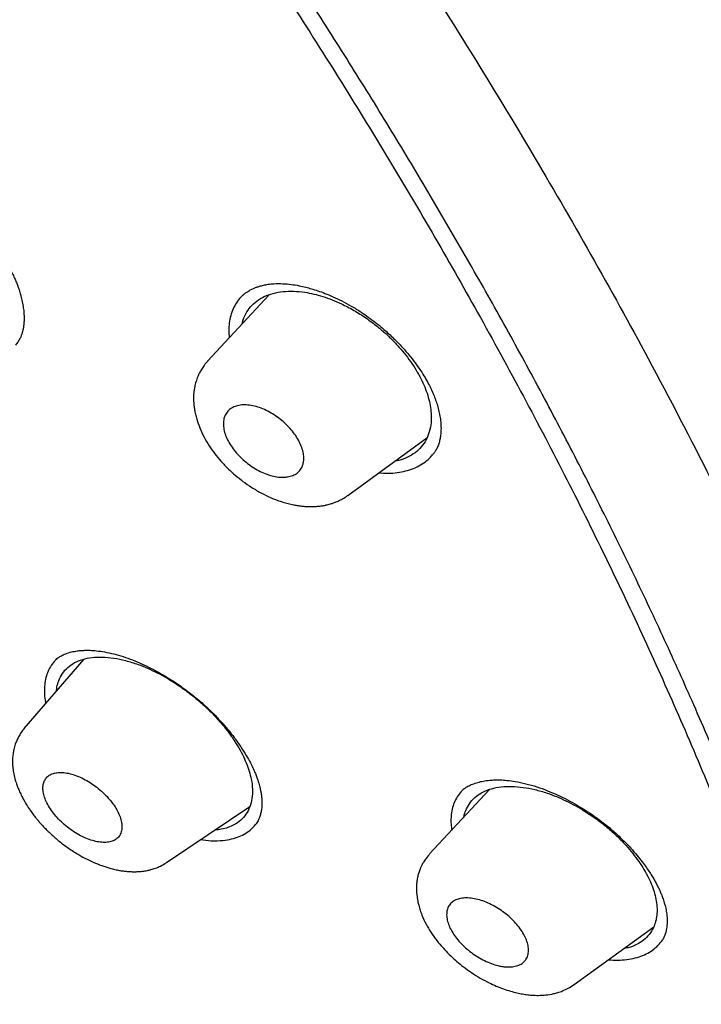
# Model space of a CAD drawing. Header units: millimetres. Extents: x 8 to 827, y 12 to 1643.
# Tile 45 of 134: x 718 to 732, y 581 to 601. Entities that reach past the tile are written whole.
import ezdxf

# ---------------------------------------------------------------- set-up
doc = ezdxf.new("R2010")
doc.units = ezdxf.units.MM

msp = doc.modelspace()

# ---------------------------------------------------------------- linework, layer by layer
at = {"color": 7, "linetype": 'Continuous', "lineweight": 30}
for p, q in [((723.246, 595.278), (722.042, 593.985)), ((722.737, 595.274), (722.734, 595.271)), ((722.047, 593.981), (722.051, 593.986)), ((724.779, 591.367), (726.321, 592.491)), ((725.389, 591.811), (725.475, 591.803)), ((724.776, 591.371), (724.77, 591.366)), ((719.633, 588.177), (718.467, 586.825)), ((719.104, 588.179), (719.099, 588.174)), ((718.472, 586.821), (718.476, 586.827)), ((727.541, 585.638), (726.371, 584.381)), ((727.024, 585.63), (727.017, 585.625)), ((721.246, 584.212), (722.869, 585.303)), ((726.365, 584.366), (726.374, 584.378)), ((721.243, 584.216), (721.237, 584.212)), ((729.192, 581.835), (730.741, 582.964))]:
    msp.add_line(p, q, dxfattribs=at)
for points, knots in [([(748.24, 569.38), (748.275, 569.411), (748.342, 569.47), (748.432, 569.553), (748.508, 569.624), (748.572, 569.685), (748.628, 569.741), (748.679, 569.792), (748.726, 569.839), (748.772, 569.886), (748.819, 569.934), (748.869, 569.987), (748.916, 570.038), (748.958, 570.083), (749, 570.129), (749.048, 570.182), (749.107, 570.249), (749.171, 570.323), (749.237, 570.401), (749.3, 570.477), (749.36, 570.55), (749.407, 570.609), (749.444, 570.656), (749.475, 570.696), (749.51, 570.741), (749.55, 570.794), (749.593, 570.852), (749.637, 570.911), (749.679, 570.968), (749.716, 571.02), (749.75, 571.069), (749.785, 571.118), (749.822, 571.172), (749.866, 571.237), (749.914, 571.308), (749.961, 571.38), (750.002, 571.443), (750.04, 571.502), (750.079, 571.563), (750.122, 571.634), (750.17, 571.712), (750.216, 571.789), (750.256, 571.858), (750.292, 571.92), (750.327, 571.981), (750.362, 572.044), (750.399, 572.11), (750.434, 572.175), (750.468, 572.239), (750.498, 572.296), (750.527, 572.352), (750.557, 572.41), (750.591, 572.476), (750.629, 572.553), (750.67, 572.636), (750.709, 572.718), (750.744, 572.791), (750.775, 572.86), (750.809, 572.932), (750.846, 573.016), (750.886, 573.107), (750.925, 573.198), (750.961, 573.283), (750.999, 573.376), (751.042, 573.482), (751.091, 573.606), (751.138, 573.729), (751.182, 573.848), (751.225, 573.968), (751.272, 574.101), (751.315, 574.231), (751.354, 574.35), (751.386, 574.449), (751.414, 574.539), (751.439, 574.621), (751.465, 574.709), (751.496, 574.813), (751.531, 574.938), (751.568, 575.071), (751.6, 575.192), (751.626, 575.295), (751.649, 575.384), (751.67, 575.472), (751.697, 575.585), (751.729, 575.722), (751.764, 575.881), (751.796, 576.034), (751.825, 576.18), (751.85, 576.307), (751.871, 576.419), (751.889, 576.519), (751.907, 576.623), (751.925, 576.73), (751.943, 576.845), (751.963, 576.975), (751.984, 577.116), (752.004, 577.259), (752.022, 577.393), (752.037, 577.516), (752.05, 577.626), (752.061, 577.723), (752.07, 577.8), (752.077, 577.868), (752.084, 577.939), (752.093, 578.028), (752.102, 578.131), (752.112, 578.243), (752.122, 578.356), (752.13, 578.465), (752.138, 578.57), (752.144, 578.668), (752.15, 578.76), (752.155, 578.843), (752.159, 578.915), (752.162, 578.976), (752.165, 579.032), (752.168, 579.092), (752.171, 579.166), (752.174, 579.254), (752.178, 579.352), (752.181, 579.455), (752.184, 579.561), (752.187, 579.674), (752.189, 579.792), (752.19, 579.912), (752.191, 580.024), (752.192, 580.116), (752.192, 580.188), (752.192, 580.242), (752.191, 580.294), (752.191, 580.353), (752.19, 580.425), (752.189, 580.511), (752.188, 580.607), (752.186, 580.706), (752.183, 580.805), (752.181, 580.904), (752.177, 581.014), (752.173, 581.135), (752.168, 581.263), (752.162, 581.377), (752.158, 581.472), (752.154, 581.542), (752.151, 581.593), (752.149, 581.636), (752.146, 581.688), (752.142, 581.751), (752.137, 581.826), (752.13, 581.936), (752.12, 582.076), (752.108, 582.239), (752.095, 582.394), (752.083, 582.538), (752.07, 582.673), (752.058, 582.801), (752.045, 582.925), (752.03, 583.069), (752.012, 583.236), (751.989, 583.431), (751.964, 583.637), (751.936, 583.853), (751.905, 584.078), (751.872, 584.306), (751.842, 584.503), (751.816, 584.665), (751.796, 584.792), (751.776, 584.909), (751.759, 585.013), (751.743, 585.103), (751.728, 585.189), (751.712, 585.28), (751.694, 585.384), (751.672, 585.501), (751.648, 585.632), (751.609, 585.838), (751.552, 586.122), (751.476, 586.49), (751.411, 586.785), (751.364, 586.996), (751.338, 587.109), (751.315, 587.208), (751.295, 587.292), (751.279, 587.362), (751.265, 587.418), (751.253, 587.47), (751.238, 587.531), (751.218, 587.612), (751.193, 587.715), (751.162, 587.84), (751.127, 587.978), (751.075, 588.181), (751.009, 588.435), (750.94, 588.69), (750.887, 588.882), (750.85, 589.015), (750.816, 589.136), (750.785, 589.245), (750.758, 589.339), (750.734, 589.42), (750.709, 589.508), (750.677, 589.615), (750.636, 589.755), (750.586, 589.921), (750.527, 590.113), (750.437, 590.404), (750.315, 590.787), (750.187, 591.177), (750.08, 591.492), (749.999, 591.731), (749.916, 591.971), (749.831, 592.21), (749.754, 592.426), (749.688, 592.61), (749.634, 592.756), (749.589, 592.878), (749.553, 592.977), (749.526, 593.049), (749.506, 593.103), (749.487, 593.154), (749.463, 593.217), (749.433, 593.297), (749.396, 593.395), (749.354, 593.505), (749.283, 593.69), (749.187, 593.94), (749.075, 594.224), (748.976, 594.474), (748.885, 594.699), (748.79, 594.933), (748.687, 595.183), (748.577, 595.449), (748.458, 595.73), (748.348, 595.988), (748.251, 596.215), (748.17, 596.402), (748.093, 596.578), (748.022, 596.739), (747.952, 596.896), (747.886, 597.045), (747.824, 597.182), (747.77, 597.303), (747.716, 597.423), (747.655, 597.558), (747.584, 597.712), (747.506, 597.882), (747.423, 598.062), (747.319, 598.286), (747.191, 598.558), (747.038, 598.881), (746.854, 599.265), (746.635, 599.715), (746.379, 600.235), (746.102, 600.785), (745.806, 601.366), (745.544, 601.869), (745.326, 602.284), (745.156, 602.603), (744.981, 602.929), (744.806, 603.253), (744.637, 603.563), (744.48, 603.849), (744.335, 604.11), (744.206, 604.343), (744.091, 604.548), (743.991, 604.725), (743.903, 604.88), (743.829, 605.011), (743.768, 605.118), (743.724, 605.196), (743.695, 605.247), (743.676, 605.279), (743.66, 605.308), (743.641, 605.34), (743.619, 605.378), (743.582, 605.443), (743.525, 605.542), (743.445, 605.68), (743.35, 605.845), (743.239, 606.036), (743.112, 606.252), (742.97, 606.495), (742.811, 606.764), (742.635, 607.06), (742.442, 607.381), (742.233, 607.727), (742.008, 608.097), (741.766, 608.491), (741.506, 608.91), (741.224, 609.359), (740.92, 609.841), (740.592, 610.353), (740.249, 610.883), (739.83, 611.524), (739.338, 612.266), (738.735, 613.158), (738.089, 614.096), (737.399, 615.079), (736.686, 616.076), (735.95, 617.085), (735.19, 618.105), (734.425, 619.114), (733.654, 620.11), (732.864, 621.112), (732.055, 622.12), (731.226, 623.132), (730.395, 624.128), (729.562, 625.108), (728.728, 626.072), (727.91, 627.001), (727.107, 627.896), (726.322, 628.757), (725.539, 629.603), (724.758, 630.434), (723.932, 631.299), (723.061, 632.197), (722.143, 633.126), (721.23, 634.035), (720.321, 634.923), (719.417, 635.792), (718.536, 636.625), (717.678, 637.422), (716.843, 638.186), (716.015, 638.932), (715.194, 639.661), (714.349, 640.399), (713.482, 641.144), (712.593, 641.894), (711.715, 642.623), (710.848, 643.331), (709.992, 644.018), (709.14, 644.691), (708.284, 645.355), (707.397, 646.03), (706.479, 646.717), (705.529, 647.414), (704.783, 647.95), (704.244, 648.332), (703.915, 648.563), (703.586, 648.793), (703.254, 649.022), (702.922, 649.251), (702.592, 649.476), (702.296, 649.676), (702.043, 649.846), (701.836, 649.985), (701.651, 650.108), (701.488, 650.216), (701.347, 650.309), (701.23, 650.386), (701.134, 650.449), (701.06, 650.498), (701.005, 650.534), (700.955, 650.566), (700.895, 650.605), (700.812, 650.659), (700.711, 650.725), (700.598, 650.798), (700.448, 650.895), (700.26, 651.016), (700.027, 651.165), (699.776, 651.325), (699.507, 651.495), (699.22, 651.674), (698.913, 651.865), (698.592, 652.063), (698.163, 652.325), (697.64, 652.64), (697.098, 652.961), (696.638, 653.23), (696.256, 653.45), (695.951, 653.623), (695.724, 653.752), (695.578, 653.834), (695.447, 653.907), (695.332, 653.971), (695.213, 654.037), (695.077, 654.112), (694.916, 654.201), (694.739, 654.298), (694.55, 654.401), (694.289, 654.542), (693.955, 654.72), (693.518, 654.951), (693.035, 655.201), (692.503, 655.471), (692.081, 655.682), (691.773, 655.833), (691.589, 655.922), (691.415, 656.006), (691.259, 656.081), (691.126, 656.145), (691.017, 656.197), (690.931, 656.237), (690.867, 656.267), (690.811, 656.294), (690.747, 656.324), (690.661, 656.364), (690.55, 656.415), (690.414, 656.479), (690.258, 656.55), (690.093, 656.626), (689.876, 656.724), (689.615, 656.841), (689.3, 656.98), (688.984, 657.117), (688.664, 657.254), (688.346, 657.387), (688.098, 657.49), (687.921, 657.562), (687.821, 657.602), (687.735, 657.637), (687.665, 657.665), (687.611, 657.687), (687.566, 657.705), (687.524, 657.722), (687.475, 657.741), (687.406, 657.769), (687.313, 657.805), (687.192, 657.852), (687.053, 657.906), (686.898, 657.966), (686.731, 658.03), (686.559, 658.095), (686.382, 658.161), (686.154, 658.245), (685.871, 658.347), (685.604, 658.442), (685.406, 658.51), (685.288, 658.551), (685.185, 658.586), (685.106, 658.613), (685.045, 658.634), (684.999, 658.649), (684.949, 658.666), (684.888, 658.687), (684.812, 658.712), (684.721, 658.742), (684.561, 658.794), (684.342, 658.864), (684.1, 658.94), (683.898, 659.003), (683.731, 659.053), (683.575, 659.1), (683.43, 659.143), (683.292, 659.183), (683.166, 659.219), (683.054, 659.251), (682.962, 659.277), (682.898, 659.295), (682.853, 659.307), (682.817, 659.317), (682.772, 659.329), (682.713, 659.345), (682.64, 659.365), (682.535, 659.393), (682.402, 659.428), (682.25, 659.468), (682.105, 659.505), (681.968, 659.539), (681.841, 659.571), (681.722, 659.6), (681.581, 659.634), (681.417, 659.672), (681.227, 659.715), (681.035, 659.758), (680.849, 659.798), (680.667, 659.836), (680.488, 659.873), (680.305, 659.909), (680.117, 659.945), (679.934, 659.978), (679.756, 660.01), (679.587, 660.039), (679.423, 660.066), (679.255, 660.093), (679.08, 660.12), (678.894, 660.147), (678.72, 660.171), (678.561, 660.192), (678.422, 660.21), (678.292, 660.225), (678.178, 660.239), (678.075, 660.25), (677.973, 660.261), (677.86, 660.273), (677.734, 660.285), (677.586, 660.299), (677.426, 660.313), (677.258, 660.326), (677.098, 660.338), (676.947, 660.347), (676.798, 660.356), (676.645, 660.364), (676.436, 660.373), (676.18, 660.382), (675.885, 660.388), (675.638, 660.389), (675.432, 660.388), (675.264, 660.385), (675.091, 660.381), (674.904, 660.375), (674.72, 660.367), (674.548, 660.358), (674.402, 660.349), (674.272, 660.34), (674.159, 660.331), (674.071, 660.324), (674.003, 660.318), (673.946, 660.312), (673.883, 660.307), (673.811, 660.3), (673.729, 660.291), (673.636, 660.281), (673.533, 660.269), (673.42, 660.256), (673.308, 660.241), (673.201, 660.227), (673.103, 660.213), (673.01, 660.199), (672.924, 660.186), (672.846, 660.174), (672.774, 660.162), (672.702, 660.15), (672.624, 660.136), (672.535, 660.12), (672.437, 660.102), (672.337, 660.083), (672.241, 660.064), (672.154, 660.046), (672.075, 660.029), (672.003, 660.013), (671.924, 659.995), (671.833, 659.974), (671.727, 659.949), (671.62, 659.923), (671.518, 659.897), (671.426, 659.873), (671.339, 659.849), (671.246, 659.824), (671.143, 659.794), (671.036, 659.763), (670.934, 659.732), (670.842, 659.703), (670.753, 659.675), (670.653, 659.642), (670.543, 659.605), (670.431, 659.566), (670.327, 659.529), (670.227, 659.492), (670.125, 659.454), (670.016, 659.412), (669.914, 659.371), (669.825, 659.335), (669.754, 659.305), (669.687, 659.277), (669.615, 659.246), (669.54, 659.213), (669.464, 659.179), (669.394, 659.147), (669.33, 659.117), (669.273, 659.091), (669.221, 659.066), (669.169, 659.041), (669.112, 659.013), (669.047, 658.981), (668.975, 658.945), (668.91, 658.911), (668.854, 658.883), (668.812, 658.861), (668.778, 658.842), (668.746, 658.825), (668.709, 658.805), (668.663, 658.78), (668.605, 658.748), (668.541, 658.713), (668.478, 658.677), (668.421, 658.644), (668.37, 658.615), (668.324, 658.587), (668.277, 658.559), (668.225, 658.528), (668.167, 658.493), (668.103, 658.453), (668.036, 658.411), (667.971, 658.369), (667.911, 658.33), (667.858, 658.295), (667.805, 658.26), (667.747, 658.221), (667.681, 658.176), (667.611, 658.128), (667.54, 658.077), (667.472, 658.029), (667.407, 657.981), (667.341, 657.933), (667.274, 657.882), (667.206, 657.83), (667.145, 657.782), (667.091, 657.74), (667.047, 657.705), (667.012, 657.677), (666.979, 657.65), (666.94, 657.618), (666.892, 657.578), (666.835, 657.531), (666.771, 657.476), (666.698, 657.414), (666.618, 657.343), (666.562, 657.293), (666.533, 657.266)], [0, 0, 0, 0, 0.001644, 0.003103, 0.004378, 0.005477, 0.006468, 0.007363, 0.008161, 0.008882, 0.009699, 0.010611, 0.011498, 0.012241, 0.012841, 0.013757, 0.014848, 0.016085, 0.017298, 0.018516, 0.019659, 0.020704, 0.021236, 0.021829, 0.022522, 0.023314, 0.024205, 0.025136, 0.025961, 0.026737, 0.027404, 0.028117, 0.028902, 0.02976, 0.03092, 0.031958, 0.032848, 0.033605, 0.034447, 0.035438, 0.036574, 0.03767, 0.038617, 0.039416, 0.040195, 0.041122, 0.041955, 0.042866, 0.04372, 0.044483, 0.045154, 0.045907, 0.046765, 0.047771, 0.048917, 0.049997, 0.050927, 0.051709, 0.052625, 0.053691, 0.054893, 0.056052, 0.057105, 0.058054, 0.059494, 0.061028, 0.062595, 0.063958, 0.065344, 0.066913, 0.068699, 0.069932, 0.071117, 0.072163, 0.073068, 0.073944, 0.075209, 0.076662, 0.078249, 0.079712, 0.080753, 0.081727, 0.082702, 0.083683, 0.085478, 0.087244, 0.088909, 0.090472, 0.091985, 0.093016, 0.094082, 0.095179, 0.096307, 0.097484, 0.09881, 0.100394, 0.101893, 0.103278, 0.104548, 0.105683, 0.106664, 0.10749, 0.108043, 0.108733, 0.109643, 0.110743, 0.111872, 0.113004, 0.114141, 0.115138, 0.116137, 0.117064, 0.117881, 0.118587, 0.119183, 0.119675, 0.120229, 0.120958, 0.121839, 0.122815, 0.123817, 0.124845, 0.125899, 0.127073, 0.128268, 0.129351, 0.130275, 0.130888, 0.131404, 0.131839, 0.13237, 0.133054, 0.133884, 0.134824, 0.135763, 0.136691, 0.137611, 0.13852, 0.139778, 0.141002, 0.142068, 0.142946, 0.143637, 0.143987, 0.144356, 0.144831, 0.145411, 0.146098, 0.146889, 0.148434, 0.149933, 0.151335, 0.152638, 0.153842, 0.154978, 0.156084, 0.157161, 0.15883, 0.16055, 0.162349, 0.164289, 0.166263, 0.168283, 0.170255, 0.171396, 0.172518, 0.173545, 0.174434, 0.1752, 0.175874, 0.176647, 0.177537, 0.178544, 0.179668, 0.180875, 0.18381, 0.186911, 0.190178, 0.191242, 0.192185, 0.193007, 0.193708, 0.194287, 0.194745, 0.1951, 0.19559, 0.196262, 0.197117, 0.198154, 0.199347, 0.200529, 0.203168, 0.205597, 0.206756, 0.207852, 0.208841, 0.209717, 0.210479, 0.211128, 0.211687, 0.212604, 0.21373, 0.215064, 0.216607, 0.218357, 0.222056, 0.225753, 0.227633, 0.229512, 0.23139, 0.233267, 0.235127, 0.236437, 0.237566, 0.238514, 0.239282, 0.23987, 0.240182, 0.240543, 0.241034, 0.241655, 0.242405, 0.243284, 0.244212, 0.246686, 0.249046, 0.25074, 0.252411, 0.254188, 0.256082, 0.258093, 0.26022, 0.262465, 0.263905, 0.265341, 0.266662, 0.267862, 0.268941, 0.270172, 0.271196, 0.272013, 0.272865, 0.273866, 0.275017, 0.276297, 0.277629, 0.279008, 0.281269, 0.283645, 0.286135, 0.289713, 0.293497, 0.297487, 0.301683, 0.306084, 0.308321, 0.310607, 0.312943, 0.315305, 0.31752, 0.319553, 0.321404, 0.323074, 0.324493, 0.325747, 0.326838, 0.327764, 0.328527, 0.329103, 0.32941, 0.329598, 0.329788, 0.330018, 0.330287, 0.330596, 0.331391, 0.332368, 0.333527, 0.334869, 0.336392, 0.338098, 0.339985, 0.342055, 0.344307, 0.346741, 0.349308, 0.352051, 0.354969, 0.358063, 0.361436, 0.364995, 0.368722, 0.372463, 0.378308, 0.38411, 0.390961, 0.397751, 0.404481, 0.411623, 0.418696, 0.425698, 0.432631, 0.439494, 0.446696, 0.453819, 0.460864, 0.467831, 0.474719, 0.481528, 0.487875, 0.494152, 0.500358, 0.506494, 0.512559, 0.519677, 0.526714, 0.533668, 0.540541, 0.547332, 0.554042, 0.560294, 0.566473, 0.572581, 0.578617, 0.584581, 0.591152, 0.597634, 0.604026, 0.610327, 0.616538, 0.622676, 0.628878, 0.635172, 0.641972, 0.648877, 0.655887, 0.658271, 0.660667, 0.663075, 0.665495, 0.667927, 0.670371, 0.672745, 0.674429, 0.67595, 0.67731, 0.678508, 0.679545, 0.680405, 0.681109, 0.681658, 0.68205, 0.682319, 0.682761, 0.683377, 0.684146, 0.684988, 0.685895, 0.687451, 0.689169, 0.691047, 0.693026, 0.695158, 0.697441, 0.699874, 0.702334, 0.707046, 0.711597, 0.714542, 0.717415, 0.720215, 0.721446, 0.722556, 0.723543, 0.724408, 0.725182, 0.726266, 0.727494, 0.728865, 0.730329, 0.731824, 0.734852, 0.738001, 0.741919, 0.746039, 0.750362, 0.751803, 0.753265, 0.754671, 0.7559, 0.75695, 0.757821, 0.758479, 0.758977, 0.759335, 0.759813, 0.760491, 0.76137, 0.76245, 0.76373, 0.765074, 0.766392, 0.76891, 0.771331, 0.773964, 0.776525, 0.779094, 0.781673, 0.782582, 0.783416, 0.78412, 0.784695, 0.785139, 0.785452, 0.785777, 0.786179, 0.786657, 0.787484, 0.788471, 0.789618, 0.790924, 0.792315, 0.793743, 0.795208, 0.79671, 0.799445, 0.802294, 0.803423, 0.804429, 0.805294, 0.806018, 0.806456, 0.806819, 0.807208, 0.807725, 0.808368, 0.80914, 0.81003, 0.81246, 0.814726, 0.816244, 0.817679, 0.81903, 0.820297, 0.821455, 0.822605, 0.823582, 0.824384, 0.825013, 0.825273, 0.825551, 0.825949, 0.826467, 0.827105, 0.827863, 0.829233, 0.830599, 0.831885, 0.833092, 0.83422, 0.83527, 0.836282, 0.837997, 0.839664, 0.841378, 0.84317, 0.844693, 0.846322, 0.848044, 0.849704, 0.851461, 0.853083, 0.854627, 0.856127, 0.857652, 0.859292, 0.861041, 0.862862, 0.864186, 0.865538, 0.866788, 0.867876, 0.868801, 0.869719, 0.870796, 0.872031, 0.873339, 0.875035, 0.876665, 0.87822, 0.879681, 0.881074, 0.882564, 0.884182, 0.887232, 0.890161, 0.892979, 0.894654, 0.896351, 0.898081, 0.899909, 0.902064, 0.903719, 0.905225, 0.906578, 0.907755, 0.908744, 0.909333, 0.909886, 0.910537, 0.911293, 0.912159, 0.913131, 0.914222, 0.915432, 0.91671, 0.917805, 0.918852, 0.919851, 0.920779, 0.921625, 0.92239, 0.923111, 0.923948, 0.924917, 0.926018, 0.927151, 0.928198, 0.929159, 0.930034, 0.930822, 0.931538, 0.932678, 0.933857, 0.935076, 0.936276, 0.937278, 0.938201, 0.939231, 0.940408, 0.941718, 0.942908, 0.943929, 0.94488, 0.946018, 0.947378, 0.948725, 0.949948, 0.951064, 0.952253, 0.953565, 0.954954, 0.955926, 0.956773, 0.957521, 0.958377, 0.95938, 0.960273, 0.961159, 0.961955, 0.962659, 0.963272, 0.96388, 0.964592, 0.965411, 0.966335, 0.967273, 0.967903, 0.968435, 0.96887, 0.969228, 0.969655, 0.97027, 0.971016, 0.971884, 0.97272, 0.973468, 0.974129, 0.974703, 0.975296, 0.975976, 0.976747, 0.97761, 0.97852, 0.979437, 0.98024, 0.98093, 0.981609, 0.982401, 0.983307, 0.98432, 0.985295, 0.98628, 0.987152, 0.988023, 0.989078, 0.990032, 0.990937, 0.991719, 0.99238, 0.99282, 0.993259, 0.99383, 0.994537, 0.99538, 0.996339, 0.997429, 0.998649, 1, 1, 1, 1]), ([(653.294, 626.552), (653.216, 626.898), (653.035, 627.705), (652.815, 628.932), (652.623, 630.237), (652.489, 631.506), (652.411, 632.712), (652.387, 633.856), (652.413, 634.938), (652.49, 635.98), (652.616, 636.982), (652.795, 637.96), (653.029, 638.908), (653.322, 639.821), (653.67, 640.683), (654.073, 641.495), (654.53, 642.256), (655.032, 642.951), (655.573, 643.581), (656.148, 644.147), (656.769, 644.662), (657.436, 645.125), (658.159, 645.542), (658.94, 645.911), (659.78, 646.226), (660.668, 646.482), (661.603, 646.679), (662.584, 646.815), (663.589, 646.89), (664.612, 646.907), (665.648, 646.87), (666.718, 646.778), (667.822, 646.631), (668.978, 646.427), (670.185, 646.162), (671.446, 645.831), (672.74, 645.441), (674.068, 644.989), (675.428, 644.478), (676.787, 643.92), (678.139, 643.322), (679.479, 642.688), (680.832, 642.007), (682.201, 641.277), (683.613, 640.483), (685.069, 639.621), (686.568, 638.69), (688.077, 637.709), (689.595, 636.677), (691.122, 635.596), (692.623, 634.492), (694.093, 633.372), (695.529, 632.239), (696.959, 631.073), (698.385, 629.873), (699.839, 628.61), (701.318, 627.284), (702.82, 625.893), (704.309, 624.471), (705.784, 623.018), (707.245, 621.533), (708.662, 620.05), (710.032, 618.574), (711.352, 617.112), (712.647, 615.636), (713.918, 614.144), (715.194, 612.604), (716.469, 611.017), (717.74, 609.385), (718.979, 607.743), (720.184, 606.091), (721.357, 604.43), (722.475, 602.793), (723.536, 601.186), (724.538, 599.616), (725.502, 598.05), (726.427, 596.49), (727.33, 594.905), (728.208, 593.3), (729.056, 591.676), (729.856, 590.066), (730.61, 588.469), (731.318, 586.883), (731.967, 585.34), (732.556, 583.846), (733.087, 582.404), (733.569, 580.988), (734.007, 579.594), (734.257, 578.688), (734.383, 578.234)], [0, 0, 0, 0, 0.008876, 0.020682, 0.032495, 0.044332, 0.056199, 0.06737, 0.078531, 0.089696, 0.100881, 0.1121, 0.123869, 0.135635, 0.147414, 0.159222, 0.171078, 0.182971, 0.194162, 0.205338, 0.216513, 0.227699, 0.238911, 0.250665, 0.262425, 0.274207, 0.286025, 0.297894, 0.309779, 0.320951, 0.332111, 0.343271, 0.354444, 0.365643, 0.377392, 0.389159, 0.400959, 0.412806, 0.424715, 0.436643, 0.447835, 0.45899, 0.470121, 0.48124, 0.492361, 0.504223, 0.51607, 0.527917, 0.53978, 0.551673, 0.563571, 0.574736, 0.585863, 0.596966, 0.608055, 0.619144, 0.631032, 0.642894, 0.654744, 0.666597, 0.678468, 0.690376, 0.701568, 0.712718, 0.723839, 0.734944, 0.746044, 0.757899, 0.76973, 0.781551, 0.793379, 0.805229, 0.817143, 0.828357, 0.839535, 0.850692, 0.861841, 0.872996, 0.884798, 0.896581, 0.908363, 0.92016, 0.93199, 0.943921, 0.955168, 0.966383, 0.977584, 0.988784, 1, 1, 1, 1]), ([(684.195, 643.093), (684.804, 642.736), (686.021, 642.021), (687.869, 640.853), (689.729, 639.619), (691.599, 638.315), (693.475, 636.945), (695.355, 635.51), (697.338, 633.931), (699.421, 632.197), (701.597, 630.301), (703.757, 628.333), (705.894, 626.299), (708.004, 624.205), (709.982, 622.158), (711.83, 620.171), (713.549, 618.257), (715.234, 616.312), (716.881, 614.342), (718.487, 612.349), (720.049, 610.337), (721.564, 608.311), (723.03, 606.274), (724.444, 604.229), (725.803, 602.182), (727.105, 600.135), (728.348, 598.092), (729.528, 596.057), (730.706, 593.922), (731.864, 591.693), (732.987, 589.38), (734.014, 587.101), (734.943, 584.86), (735.771, 582.664), (736.461, 580.62), (737.028, 578.725), (737.486, 576.975), (737.864, 575.272), (738.163, 573.62), (738.381, 572.023), (738.518, 570.481), (738.575, 568.999), (738.551, 567.579), (738.446, 566.224), (738.26, 564.937), (737.992, 563.72), (737.644, 562.577), (737.216, 561.508), (736.681, 560.46), (736.025, 559.451), (735.233, 558.5), (734.339, 557.66), (733.344, 556.936), (732.258, 556.32), (731.453, 556.009), (731.051, 555.854)], [0, 0, 0, 0, 0.017859, 0.035717, 0.053574, 0.07143, 0.089287, 0.107143, 0.125, 0.145832, 0.166666, 0.1875, 0.208333, 0.229166, 0.249999, 0.267856, 0.285713, 0.303571, 0.321429, 0.339287, 0.357144, 0.375001, 0.392858, 0.410715, 0.428572, 0.446429, 0.464286, 0.482143, 0.500002, 0.520835, 0.541668, 0.562501, 0.583334, 0.604167, 0.624999, 0.642856, 0.660713, 0.678571, 0.696428, 0.714286, 0.732144, 0.750003, 0.76786, 0.785718, 0.803575, 0.821433, 0.839289, 0.857146, 0.875003, 0.895835, 0.916668, 0.9375, 0.958333, 0.979167, 1, 1, 1, 1]), ([(711.416, 558.896), (711.658, 558.791), (712.303, 558.512), (713.297, 558.121), (714.398, 557.714), (715.447, 557.358), (716.478, 557.038), (717.49, 556.755), (718.484, 556.508), (719.491, 556.292), (720.506, 556.11), (721.525, 555.968), (722.514, 555.872), (723.474, 555.821), (724.404, 555.816), (725.305, 555.855), (726.153, 555.938), (726.949, 556.06), (727.692, 556.215), (728.407, 556.409), (729.093, 556.64), (729.75, 556.908), (730.396, 557.222), (731.028, 557.585), (731.639, 558.002), (732.214, 558.462), (732.751, 558.965), (733.251, 559.51), (733.715, 560.098), (734.13, 560.712), (734.498, 561.345), (734.821, 561.992), (735.109, 562.67), (735.362, 563.379), (735.581, 564.12), (735.77, 564.914), (735.926, 565.763), (736.045, 566.671), (736.123, 567.614), (736.16, 568.59), (736.156, 569.602), (736.11, 570.649), (736.026, 571.699), (735.907, 572.746), (735.758, 573.784), (735.574, 574.842), (735.356, 575.922), (735.103, 577.023), (734.808, 578.177), (734.467, 579.385), (734.076, 580.648), (733.646, 581.933), (733.175, 583.239), (732.665, 584.568), (732.115, 585.917), (731.545, 587.245), (730.96, 588.545), (730.363, 589.813), (729.738, 591.089), (729.083, 592.371), (728.4, 593.661), (727.699, 594.938), (726.981, 596.202), (726.249, 597.45), (725.493, 598.703), (724.711, 599.96), (723.904, 601.221), (723.072, 602.486), (722.218, 603.75), (721.332, 605.031), (720.414, 606.323), (719.463, 607.628), (718.492, 608.927), (717.501, 610.219), (716.49, 611.505), (715.476, 612.764), (714.46, 613.995), (713.443, 615.198), (712.411, 616.393), (711.362, 617.579), (710.297, 618.756), (709.216, 619.925), (708.124, 621.079), (707.007, 622.233), (705.869, 623.384), (704.706, 624.532), (703.535, 625.66), (702.357, 626.767), (701.171, 627.855), (699.997, 628.904), (698.837, 629.916), (697.692, 630.89), (696.542, 631.843), (695.389, 632.774), (694.231, 633.685), (693.07, 634.574), (691.908, 635.439), (690.731, 636.291), (689.543, 637.127), (688.343, 637.944), (687.15, 638.729), (685.965, 639.482), (684.785, 640.206), (684.005, 640.662), (683.615, 640.89)], [0, 0, 0, 0, 0.00639, 0.016989, 0.026671, 0.036337, 0.045995, 0.055652, 0.065316, 0.074994, 0.085633, 0.096237, 0.106817, 0.117382, 0.127943, 0.138508, 0.149126, 0.158849, 0.168552, 0.178245, 0.187933, 0.197625, 0.207329, 0.217878, 0.228413, 0.238945, 0.249483, 0.260038, 0.270621, 0.28129, 0.291053, 0.300782, 0.310486, 0.320172, 0.329851, 0.339529, 0.350051, 0.360563, 0.371077, 0.381602, 0.392152, 0.402737, 0.413392, 0.423138, 0.432854, 0.442549, 0.452233, 0.461915, 0.471604, 0.482129, 0.492651, 0.503183, 0.513736, 0.524323, 0.534955, 0.545599, 0.555315, 0.565002, 0.574668, 0.584322, 0.593972, 0.603629, 0.612857, 0.622086, 0.631321, 0.640571, 0.649843, 0.659144, 0.668482, 0.677756, 0.687433, 0.697091, 0.706738, 0.716382, 0.726031, 0.735693, 0.744913, 0.75414, 0.763381, 0.772642, 0.78193, 0.791251, 0.800613, 0.809891, 0.819571, 0.829235, 0.838889, 0.848542, 0.858201, 0.867874, 0.877085, 0.8863, 0.895527, 0.904771, 0.91404, 0.923339, 0.932676, 0.941978, 0.951683, 0.961365, 0.97103, 0.980686, 0.99034, 1, 1, 1, 1]), ([(715.061, 597.868), (715.099, 597.872), (715.17, 597.878), (715.277, 597.877), (715.37, 597.87), (715.449, 597.861), (715.51, 597.851), (715.555, 597.843), (715.59, 597.836), (715.621, 597.83), (715.654, 597.822), (715.708, 597.809), (715.784, 597.789), (715.89, 597.757), (716.012, 597.714), (716.151, 597.658), (716.316, 597.584), (716.501, 597.487), (716.701, 597.368), (716.9, 597.234), (717.095, 597.085), (717.285, 596.924), (717.468, 596.751), (717.642, 596.568), (717.804, 596.379), (717.947, 596.19), (718.068, 596.01), (718.163, 595.849), (718.233, 595.715), (718.283, 595.608), (718.318, 595.523), (718.348, 595.446), (718.375, 595.367), (718.404, 595.274), (718.431, 595.167), (718.452, 595.054), (718.466, 594.946), (718.471, 594.851), (718.47, 594.78), (718.467, 594.729), (718.464, 594.692), (718.459, 594.657), (718.453, 594.622), (718.445, 594.583), (718.433, 594.537), (718.416, 594.483), (718.389, 594.424), (718.353, 594.359), (718.32, 594.319), (718.302, 594.297)], [0, 0, 0, 0, 0.027279, 0.050918, 0.070878, 0.08712, 0.099609, 0.108318, 0.11385, 0.119567, 0.125978, 0.133084, 0.149386, 0.168477, 0.190361, 0.215035, 0.242246, 0.276988, 0.311951, 0.347162, 0.382655, 0.418434, 0.454483, 0.490771, 0.527267, 0.563506, 0.596635, 0.626164, 0.652061, 0.670186, 0.686018, 0.699567, 0.714024, 0.732332, 0.754464, 0.779456, 0.803232, 0.825323, 0.845771, 0.855519, 0.864995, 0.8742, 0.883136, 0.893434, 0.907407, 0.925042, 0.946343, 0.971322, 1, 1, 1, 1]), ([(722.733, 595.271), (722.748, 595.284), (722.776, 595.307), (722.819, 595.338), (722.858, 595.362), (722.893, 595.381), (722.925, 595.396), (722.96, 595.411), (723.004, 595.428), (723.063, 595.448), (723.137, 595.467), (723.229, 595.485), (723.299, 595.491), (723.337, 595.494)], [0, 0, 0, 0, 0.111763, 0.208906, 0.291243, 0.358617, 0.410933, 0.455616, 0.525667, 0.615122, 0.724008, 0.852318, 1, 1, 1, 1]), ([(723.337, 595.494), (723.395, 595.496), (723.504, 595.499), (723.67, 595.483), (723.82, 595.459), (723.951, 595.429), (724.073, 595.396), (724.198, 595.357), (724.339, 595.306), (724.495, 595.241), (724.666, 595.159), (724.851, 595.059), (725.024, 594.953), (725.181, 594.844), (725.32, 594.74), (725.479, 594.61), (725.648, 594.456), (725.818, 594.283), (725.965, 594.116), (726.091, 593.956), (726.196, 593.807), (726.283, 593.669), (726.354, 593.542), (726.412, 593.424), (726.461, 593.31), (726.502, 593.199), (726.536, 593.088), (726.564, 592.972), (726.585, 592.852), (726.596, 592.733), (726.596, 592.62), (726.587, 592.523), (726.57, 592.435), (726.546, 592.355), (726.512, 592.274), (726.474, 592.212), (726.451, 592.184), (726.439, 592.17)], [0, 0, 0, 0, 0.0393224, 0.0741988, 0.1045218, 0.1301997, 0.151167, 0.1744977, 0.2004398, 0.2290635, 0.2603394, 0.294237, 0.3307497, 0.356623, 0.3837436, 0.4117783, 0.4521666, 0.4900692, 0.5254392, 0.5582529, 0.5885084, 0.6162193, 0.641406, 0.664923, 0.6882087, 0.7112907, 0.7344595, 0.760004, 0.7883835, 0.8182406, 0.8470957, 0.8749871, 0.8979, 0.9218758, 0.9468856, 0.9728458, 1, 1, 1, 1]), ([(722.741, 595.278), (722.716, 595.254), (722.659, 595.199), (722.588, 595.097), (722.528, 594.974), (722.485, 594.838), (722.463, 594.691), (722.457, 594.559), (722.466, 594.474), (722.469, 594.443)], [0, 0, 0, 0, 0.120735, 0.278402, 0.436156, 0.595405, 0.753558, 0.912114, 1, 1, 1, 1]), ([(722.722, 594.715), (722.724, 594.726), (722.736, 594.797), (722.788, 594.91), (722.88, 595.049), (723.002, 595.161), (723.149, 595.249), (723.322, 595.31), (723.513, 595.346), (723.721, 595.353), (723.923, 595.333), (724.115, 595.296), (724.292, 595.247), (724.472, 595.183), (724.675, 595.095), (724.897, 594.979), (725.134, 594.831), (725.283, 594.717), (725.357, 594.659)], [0, 0, 0, 0, 0.013245, 0.084088, 0.154198, 0.224214, 0.294277, 0.365544, 0.436723, 0.506775, 0.576827, 0.629755, 0.682289, 0.734909, 0.788096, 0.859687, 0.929912, 1, 1, 1, 1]), ([(725.357, 594.659), (725.411, 594.614), (725.52, 594.523), (725.671, 594.375), (725.813, 594.221), (725.942, 594.061), (726.059, 593.896), (726.16, 593.73), (726.245, 593.564), (726.312, 593.4), (726.362, 593.239), (726.394, 593.082), (726.408, 592.93), (726.403, 592.77), (726.373, 592.606), (726.309, 592.447), (726.216, 592.31), (726.094, 592.196), (725.944, 592.11), (725.812, 592.057), (725.725, 592.043), (725.701, 592.039)], [0, 0, 0, 0, 0.04852, 0.097655, 0.146441, 0.195184, 0.244835, 0.293582, 0.341939, 0.390435, 0.438964, 0.48736, 0.536135, 0.585788, 0.651195, 0.715903, 0.781034, 0.845658, 0.911083, 0.976233, 1, 1, 1, 1]), ([(722.05, 593.988), (722.025, 593.96), (721.981, 593.909), (721.928, 593.829), (721.887, 593.756), (721.858, 593.692), (721.836, 593.634), (721.819, 593.585), (721.806, 593.537), (721.795, 593.486), (721.785, 593.429), (721.774, 593.344), (721.771, 593.24), (721.778, 593.13), (721.791, 593.037), (721.809, 592.949), (721.841, 592.83), (721.894, 592.681), (721.975, 592.507), (722.073, 592.339), (722.184, 592.181), (722.309, 592.028), (722.444, 591.889), (722.588, 591.758), (722.739, 591.638), (722.91, 591.52), (723.091, 591.414), (723.267, 591.329), (723.423, 591.267), (723.554, 591.225), (723.653, 591.2), (723.729, 591.184), (723.794, 591.173), (723.866, 591.162), (723.949, 591.154), (724.044, 591.15), (724.141, 591.152), (724.228, 591.16), (724.306, 591.171), (724.367, 591.183), (724.419, 591.196), (724.465, 591.21), (724.524, 591.23), (724.598, 591.26), (724.685, 591.304), (724.743, 591.344), (724.774, 591.365)], [0, 0, 0, 0, 0.025838, 0.047621, 0.065285, 0.081893, 0.093216, 0.104079, 0.114822, 0.125838, 0.138478, 0.152841, 0.18222, 0.205365, 0.222638, 0.241446, 0.262468, 0.299674, 0.338871, 0.376945, 0.413005, 0.447996, 0.486869, 0.519192, 0.554269, 0.592118, 0.632563, 0.670352, 0.70301, 0.730513, 0.752862, 0.765162, 0.778375, 0.793338, 0.81061, 0.830964, 0.853027, 0.871911, 0.887749, 0.904126, 0.912753, 0.922312, 0.935602, 0.952969, 0.974433, 1, 1, 1, 1]), ([(723.607, 591.73), (723.583, 591.727), (723.536, 591.721), (723.446, 591.723), (723.335, 591.74), (723.205, 591.778), (723.074, 591.834), (722.946, 591.905), (722.823, 591.991), (722.71, 592.088), (722.608, 592.194), (722.52, 592.306), (722.448, 592.422), (722.394, 592.54), (722.361, 592.656), (722.35, 592.766), (722.362, 592.868), (722.397, 592.957), (722.455, 593.03), (722.533, 593.086), (722.629, 593.121), (722.739, 593.136), (722.861, 593.129), (722.989, 593.103), (723.12, 593.057), (723.25, 592.995), (723.377, 592.918), (723.496, 592.828), (723.605, 592.728), (723.703, 592.619), (723.785, 592.505), (723.85, 592.387), (723.896, 592.27), (723.921, 592.156), (723.923, 592.049), (723.903, 591.951), (723.859, 591.868), (723.794, 591.802), (723.71, 591.753), (723.641, 591.737), (723.607, 591.73)], [0, 0, 0, 0, 0.0177232, 0.0354464, 0.0627182, 0.0899884, 0.1165283, 0.1430653, 0.1690149, 0.1949614, 0.2206963, 0.2464292, 0.2724245, 0.2984199, 0.3250649, 0.3517124, 0.3791192, 0.4065299, 0.43445, 0.4623737, 0.4903163, 0.5182604, 0.5457437, 0.5732259, 0.5999929, 0.6267571, 0.6528575, 0.6789546, 0.7047039, 0.7304508, 0.7563136, 0.7821757, 0.8085918, 0.8350097, 0.8621913, 0.8893765, 0.9170415, 0.9447103, 0.9723541, 1, 1, 1, 1]), ([(725.475, 591.803), (725.536, 591.803), (725.658, 591.801), (725.828, 591.824), (725.987, 591.864), (726.132, 591.923), (726.262, 591.999), (726.366, 592.082), (726.417, 592.145), (726.438, 592.171)], [0, 0, 0, 0, 0.148498, 0.296296, 0.444847, 0.595586, 0.746701, 0.895525, 1, 1, 1, 1]), ([(719.096, 588.174), (719.106, 588.183), (719.127, 588.202), (719.179, 588.237), (719.263, 588.278), (719.363, 588.313), (719.468, 588.334), (719.565, 588.346), (719.657, 588.351), (719.761, 588.351), (719.888, 588.343), (719.985, 588.327), (720.038, 588.319)], [0, 0, 0, 0, 0.0855358, 0.1746094, 0.2672731, 0.3996143, 0.5200856, 0.6071373, 0.6861594, 0.7738948, 0.8785171, 1, 1, 1, 1]), ([(720.038, 588.319), (720.098, 588.307), (720.216, 588.283), (720.399, 588.229), (720.58, 588.165), (720.76, 588.089), (720.935, 588.005), (721.133, 587.9), (721.35, 587.77), (721.579, 587.613), (721.791, 587.451), (721.984, 587.286), (722.157, 587.121), (722.311, 586.959), (722.446, 586.803), (722.575, 586.64), (722.694, 586.474), (722.798, 586.308), (722.874, 586.171), (722.929, 586.06), (722.969, 585.971), (723, 585.892), (723.025, 585.823), (723.044, 585.763), (723.059, 585.71), (723.072, 585.657), (723.084, 585.596), (723.096, 585.526), (723.103, 585.451), (723.106, 585.378), (723.104, 585.312), (723.097, 585.247), (723.085, 585.18), (723.064, 585.105), (723.03, 585.024), (722.995, 584.975), (722.976, 584.949)], [0, 0, 0, 0, 0.037409, 0.07393, 0.109566, 0.144304, 0.178122, 0.210997, 0.258485, 0.303763, 0.346825, 0.387711, 0.426465, 0.463092, 0.497575, 0.52989, 0.569569, 0.60534, 0.637305, 0.659044, 0.6789, 0.696883, 0.712985, 0.727213, 0.73958, 0.751522, 0.767217, 0.786908, 0.808616, 0.830164, 0.851555, 0.870231, 0.894383, 0.924108, 0.959334, 1, 1, 1, 1]), ([(719.124, 588.196), (719.101, 588.176), (719.047, 588.126), (718.981, 588.032), (718.924, 587.916), (718.886, 587.787), (718.866, 587.647), (718.866, 587.496), (718.876, 587.385), (718.89, 587.323), (718.892, 587.317)], [0, 0, 0, 0, 0.104723, 0.251735, 0.397419, 0.543068, 0.689976, 0.838048, 0.983912, 1, 1, 1, 1]), ([(719.101, 587.56), (719.104, 587.586), (719.111, 587.656), (719.147, 587.772), (719.214, 587.903), (719.318, 588.022), (719.45, 588.114), (719.609, 588.178), (719.792, 588.214), (719.996, 588.222), (720.216, 588.202), (720.448, 588.154), (720.67, 588.085), (720.875, 588.003), (721.061, 587.915), (721.247, 587.814), (721.453, 587.687), (721.674, 587.531), (721.905, 587.345), (722.045, 587.209), (722.115, 587.142)], [0, 0, 0, 0, 0.0266466, 0.0738602, 0.1354453, 0.1975027, 0.2589286, 0.320357, 0.3817271, 0.4440737, 0.5064396, 0.5678079, 0.629194, 0.675551, 0.7215719, 0.7676883, 0.814329, 0.8769809, 0.9385114, 1, 1, 1, 1]), ([(722.115, 587.142), (722.165, 587.09), (722.266, 586.985), (722.402, 586.822), (722.525, 586.656), (722.634, 586.488), (722.726, 586.32), (722.802, 586.155), (722.86, 585.994), (722.904, 585.821), (722.926, 585.641), (722.916, 585.459), (722.873, 585.296), (722.8, 585.153), (722.696, 585.035), (722.575, 584.951), (722.445, 584.895), (722.321, 584.86), (722.23, 584.85), (722.187, 584.845)], [0, 0, 0, 0, 0.052875, 0.106036, 0.159145, 0.2119, 0.265409, 0.318212, 0.370855, 0.42389, 0.494212, 0.564461, 0.635911, 0.706975, 0.77722, 0.847865, 0.900458, 0.95299, 1, 1, 1, 1]), ([(718.475, 586.828), (718.452, 586.801), (718.411, 586.749), (718.363, 586.668), (718.326, 586.593), (718.301, 586.527), (718.283, 586.469), (718.271, 586.421), (718.261, 586.375), (718.254, 586.33), (718.249, 586.286), (718.245, 586.228), (718.244, 586.152), (718.251, 586.052), (718.268, 585.94), (718.295, 585.829), (718.326, 585.734), (718.358, 585.652), (718.394, 585.57), (718.441, 585.474), (718.5, 585.368), (718.566, 585.265), (718.63, 585.174), (718.684, 585.103), (718.732, 585.044), (718.781, 584.987), (718.837, 584.924), (718.903, 584.856), (719.001, 584.761), (719.136, 584.643), (719.312, 584.508), (719.488, 584.393), (719.658, 584.296), (719.819, 584.218), (719.98, 584.153), (720.122, 584.108), (720.236, 584.079), (720.323, 584.062), (720.403, 584.049), (720.487, 584.04), (720.579, 584.035), (720.679, 584.036), (720.776, 584.043), (720.865, 584.057), (720.948, 584.077), (721.036, 584.104), (721.138, 584.147), (721.205, 584.188), (721.241, 584.21)], [0, 0, 0, 0, 0.02497, 0.046428, 0.064275, 0.081838, 0.094118, 0.105295, 0.115974, 0.126156, 0.136101, 0.146186, 0.165403, 0.187434, 0.213762, 0.240092, 0.261478, 0.2774, 0.296362, 0.318549, 0.343898, 0.369719, 0.391171, 0.408233, 0.421216, 0.434748, 0.450599, 0.468699, 0.48769, 0.526859, 0.567726, 0.610438, 0.643763, 0.67822, 0.713849, 0.747127, 0.76956, 0.788242, 0.804111, 0.821747, 0.843013, 0.864714, 0.887693, 0.909028, 0.925137, 0.945492, 0.970442, 1, 1, 1, 1]), ([(720.334, 584.743), (720.348, 584.772), (720.374, 584.825), (720.381, 584.922), (720.369, 585.022), (720.334, 585.13), (720.28, 585.244), (720.205, 585.359), (720.114, 585.473), (720.006, 585.582), (719.887, 585.684), (719.759, 585.774), (719.627, 585.849), (719.494, 585.908), (719.365, 585.949), (719.244, 585.97), (719.134, 585.971), (719.039, 585.953), (718.959, 585.917), (718.898, 585.863), (718.856, 585.795), (718.836, 585.712), (718.835, 585.617), (718.857, 585.514), (718.899, 585.403), (718.961, 585.289), (719.042, 585.173), (719.14, 585.061), (719.252, 584.953), (719.375, 584.856), (719.505, 584.771), (719.638, 584.702), (719.77, 584.65), (719.896, 584.617), (720.013, 584.603), (720.119, 584.609), (720.209, 584.634), (720.284, 584.678), (720.317, 584.721), (720.334, 584.743)], [0, 0, 0, 0, 0.031091, 0.057186, 0.08328, 0.109566, 0.135853, 0.162585, 0.189318, 0.216556, 0.243797, 0.271367, 0.29894, 0.326517, 0.354094, 0.381358, 0.408621, 0.4354, 0.462177, 0.488508, 0.514837, 0.540941, 0.567043, 0.593238, 0.619432, 0.646008, 0.672584, 0.699671, 0.726761, 0.754257, 0.781756, 0.809369, 0.836984, 0.864372, 0.891761, 0.918813, 0.945863, 0.972933, 1, 1, 1, 1]), ([(727.013, 585.625), (727.027, 585.636), (727.052, 585.657), (727.095, 585.686), (727.138, 585.71), (727.186, 585.733), (727.25, 585.758), (727.336, 585.785), (727.441, 585.807), (727.543, 585.819), (727.643, 585.825), (727.754, 585.825), (727.886, 585.817), (727.987, 585.803), (728.04, 585.795)], [0, 0, 0, 0, 0.0840314, 0.1548991, 0.2123991, 0.2612915, 0.312747, 0.4226598, 0.5306378, 0.6185942, 0.6971212, 0.7828677, 0.8838742, 1, 1, 1, 1]), ([(727.049, 585.653), (727.036, 585.642), (726.989, 585.604), (726.927, 585.523), (726.863, 585.412), (726.818, 585.287), (726.79, 585.136), (726.782, 584.989), (726.8, 584.883), (726.806, 584.848)], [0, 0, 0, 0, 0.061577, 0.217674, 0.372696, 0.528114, 0.685386, 0.896078, 1, 1, 1, 1]), ([(727.042, 585.101), (727.044, 585.115), (727.054, 585.172), (727.094, 585.272), (727.168, 585.397), (727.279, 585.509), (727.417, 585.597), (727.58, 585.658), (727.766, 585.693), (727.973, 585.701), (728.193, 585.684), (728.425, 585.64), (728.644, 585.577), (728.847, 585.501), (729.03, 585.42), (729.213, 585.325), (729.415, 585.207), (729.631, 585.061), (729.856, 584.887), (729.991, 584.76), (730.059, 584.696)], [0, 0, 0, 0, 0.015652, 0.063514, 0.125808, 0.18857, 0.250682, 0.312711, 0.374782, 0.437919, 0.500978, 0.56304, 0.6251, 0.671991, 0.718532, 0.765149, 0.812269, 0.875694, 0.937907, 1, 1, 1, 1]), ([(728.04, 585.795), (728.11, 585.781), (728.248, 585.755), (728.459, 585.693), (728.666, 585.618), (728.868, 585.532), (729.061, 585.438), (729.244, 585.337), (729.417, 585.231), (729.579, 585.123), (729.752, 584.996), (729.929, 584.851), (730.106, 584.69), (730.257, 584.537), (730.384, 584.394), (730.49, 584.264), (730.577, 584.149), (730.647, 584.047), (730.704, 583.958), (730.751, 583.879), (730.792, 583.804), (730.828, 583.734), (730.862, 583.663), (730.893, 583.589), (730.926, 583.502), (730.957, 583.401), (730.984, 583.29), (731.001, 583.171), (731.005, 583.047), (730.994, 582.936), (730.971, 582.839), (730.94, 582.755), (730.905, 582.694), (730.892, 582.678), (730.885, 582.67)], [0, 0, 0, 0, 0.044513, 0.087599, 0.129212, 0.169295, 0.20779, 0.244654, 0.279859, 0.313395, 0.345269, 0.390066, 0.431393, 0.469206, 0.503453, 0.534096, 0.561112, 0.5845, 0.605119, 0.623586, 0.639909, 0.658352, 0.673598, 0.691533, 0.713661, 0.739932, 0.770269, 0.804479, 0.842508, 0.884245, 0.915895, 0.946569, 0.974738, 1, 1, 1, 1]), ([(721.913, 584.661), (721.98, 584.652), (722.134, 584.632), (722.333, 584.641), (722.516, 584.67), (722.664, 584.717), (722.793, 584.782), (722.899, 584.86), (722.952, 584.923), (722.976, 584.951)], [0, 0, 0, 0, 0.142808, 0.329646, 0.471197, 0.61023, 0.748198, 0.886588, 1, 1, 1, 1]), ([(730.059, 584.696), (730.107, 584.647), (730.204, 584.548), (730.334, 584.394), (730.451, 584.237), (730.554, 584.078), (730.641, 583.918), (730.711, 583.761), (730.762, 583.609), (730.795, 583.461), (730.809, 583.32), (730.804, 583.187), (730.781, 583.062), (730.734, 582.935), (730.659, 582.811), (730.548, 582.698), (730.409, 582.612), (730.278, 582.559), (730.186, 582.544), (730.158, 582.539)], [0, 0, 0, 0, 0.055435, 0.111573, 0.167312, 0.223002, 0.279729, 0.335423, 0.390672, 0.446079, 0.501525, 0.556819, 0.612545, 0.669274, 0.744004, 0.817933, 0.892347, 0.966181, 1, 1, 1, 1]), ([(726.37, 584.374), (726.347, 584.348), (726.306, 584.301), (726.258, 584.229), (726.223, 584.167), (726.199, 584.116), (726.176, 584.061), (726.155, 583.997), (726.135, 583.914), (726.122, 583.828), (726.116, 583.74), (726.117, 583.659), (726.123, 583.587), (726.132, 583.522), (726.143, 583.455), (726.162, 583.376), (726.189, 583.285), (726.233, 583.162), (726.299, 583.019), (726.397, 582.852), (726.508, 582.697), (726.63, 582.553), (726.752, 582.426), (726.873, 582.313), (727.004, 582.203), (727.151, 582.094), (727.319, 581.985), (727.482, 581.894), (727.636, 581.821), (727.776, 581.765), (727.913, 581.718), (728.04, 581.683), (728.155, 581.658), (728.264, 581.64), (728.374, 581.629), (728.498, 581.624), (728.645, 581.631), (728.77, 581.652), (728.876, 581.681), (728.972, 581.714), (729.081, 581.765), (729.151, 581.812), (729.189, 581.837)], [0, 0, 0, 0, 0.023123, 0.042568, 0.058253, 0.070132, 0.080241, 0.097034, 0.114631, 0.136233, 0.155205, 0.173537, 0.18928, 0.202458, 0.216166, 0.234504, 0.256509, 0.277918, 0.317342, 0.352424, 0.390701, 0.425998, 0.4586, 0.488779, 0.518306, 0.552905, 0.589379, 0.627709, 0.656874, 0.68583, 0.71462, 0.742033, 0.765278, 0.786374, 0.810548, 0.837905, 0.86859, 0.90151, 0.919263, 0.941421, 0.96833, 1, 1, 1, 1]), ([(727.845, 582.182), (727.818, 582.185), (727.764, 582.192), (727.665, 582.215), (727.546, 582.255), (727.412, 582.316), (727.281, 582.393), (727.157, 582.48), (727.044, 582.578), (726.943, 582.683), (726.857, 582.792), (726.788, 582.903), (726.738, 583.013), (726.709, 583.12), (726.702, 583.22), (726.718, 583.311), (726.757, 583.389), (726.818, 583.452), (726.901, 583.497), (727.002, 583.523), (727.117, 583.528), (727.243, 583.513), (727.376, 583.479), (727.511, 583.428), (727.645, 583.36), (727.773, 583.279), (727.894, 583.187), (728.003, 583.087), (728.098, 582.98), (728.178, 582.87), (728.239, 582.759), (728.282, 582.65), (728.303, 582.545), (728.301, 582.448), (728.276, 582.362), (728.229, 582.289), (728.159, 582.233), (728.07, 582.195), (727.965, 582.176), (727.885, 582.18), (727.845, 582.182)], [0, 0, 0, 0, 0.017723, 0.035446, 0.062718, 0.089988, 0.116528, 0.143065, 0.169015, 0.194961, 0.220696, 0.246429, 0.272425, 0.29842, 0.325065, 0.351712, 0.379119, 0.40653, 0.43445, 0.462374, 0.490316, 0.51826, 0.545744, 0.573226, 0.599993, 0.626757, 0.652857, 0.678955, 0.704704, 0.730451, 0.756314, 0.782176, 0.808592, 0.83501, 0.862191, 0.889376, 0.917042, 0.94471, 0.972354, 1, 1, 1, 1]), ([(729.856, 582.319), (729.918, 582.315), (730.043, 582.309), (730.218, 582.323), (730.381, 582.352), (730.53, 582.4), (730.662, 582.464), (730.774, 582.547), (730.851, 582.619), (730.882, 582.667), (730.888, 582.678)], [0, 0, 0, 0, 0.135996, 0.274971, 0.414294, 0.551505, 0.687958, 0.82503, 0.962147, 1, 1, 1, 1])]:
    msp.add_open_spline(points, degree=3, knots=knots, dxfattribs=at)

doc.saveas('drawing.dxf')
